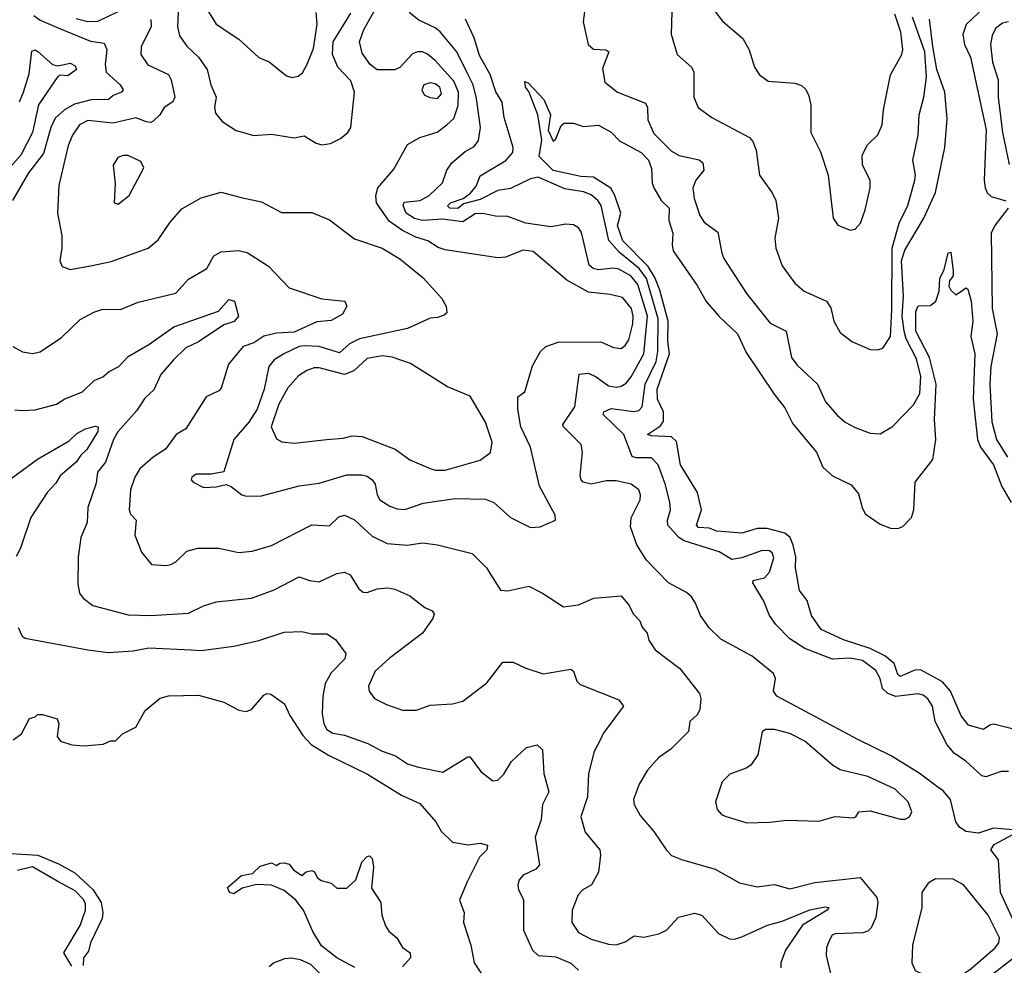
# Model space of a CAD drawing. Extents: x 1443846 to 1577407, y 839182 to 927291.
# Tile 172 of 256: x 1486254 to 1490168, y 870746 to 874503. Entities that reach past the tile are written whole.
import ezdxf

# ---------------------------------------------------------------- set-up
doc = ezdxf.new("R2010")
doc.units = 0

msp = doc.modelspace()

# ---------------------------------------------------------------- linework, layer by layer
at = {"layer": '0CON20XD'}
for points in [[(1486774.7, 874504.7), (1486776, 874476), (1486736.8, 874395), (1486735.4, 874365), (1486763.9, 874323.9), (1486845.4, 874285), (1486856.7, 874265), (1486870.9, 874195), (1486863, 874177), (1486828.1, 874155), (1486811.2, 874125), (1486785, 874100), (1486775, 874094.6), (1486757.7, 874097.7), (1486715, 874113.1), (1486625, 874092.5), (1486525, 874102.6), (1486491.8, 874085), (1486464, 874045), (1486446.3, 874003.7), (1486409.4, 873845), (1486404.6, 873735), (1486421.1, 873645), (1486421.5, 873595), (1486412.9, 873545), (1486423.2, 873523.2), (1486455, 873510), (1486535.3, 873524.7), (1486617.7, 873542.3), (1486765, 873595.5), (1486805, 873628.6), (1486851.7, 873698.3), (1486898.2, 873751.8), (1486975, 873795.7), (1487055, 873818.1), (1487133.9, 873796.1), (1487215, 873779.5), (1487295, 873737.1), (1487415, 873737.1), (1487485, 873708), (1487585, 873632), (1487695, 873595.8), (1487765, 873552.9), (1487857.6, 873477.6), (1487932.2, 873395), (1487949.5, 873365), (1487951.7, 873338.3), (1487940.8, 873329.2), (1487915, 873319.4), (1487885, 873316.9), (1487795, 873276.7), (1487605.2, 873234.8), (1487564.9, 873215.1), (1487525, 873179.7), (1487444.5, 873204.5), (1487385, 873207.6), (1487365, 873204.8), (1487304.5, 873175.5), (1487265, 873151.4), (1487244.7, 873125), (1487225.3, 873035), (1487197.8, 872955), (1487165, 872903.3), (1487105.3, 872835), (1487065, 872706.7), (1487015, 872696.9), (1486955, 872696.7), (1486938, 872685), (1486936, 872675), (1486944, 872665), (1486985, 872644.3), (1487035, 872646.9), (1487075, 872656.2), (1487095, 872648.8), (1487137.5, 872615), (1487155, 872610), (1487215, 872611.1), (1487365, 872650.8), (1487445, 872661.8), (1487555, 872694.6), (1487614, 872694), (1487635, 872689.1), (1487655, 872674.4), (1487667.1, 872657.1), (1487675.4, 872615), (1487685.9, 872595.9), (1487725, 872570.4), (1487755, 872559.3), (1487785, 872556.8), (1487858.4, 872581.6), (1487985, 872600.9), (1488105, 872597.5), (1488139.2, 872585), (1488205.4, 872525.4), (1488285, 872485.8), (1488322.3, 872487.7), (1488383.3, 872515), (1488382.5, 872535), (1488320.2, 872650.2), (1488283.8, 872805), (1488246.1, 872885), (1488234.6, 872955.4), (1488234.2, 873005), (1488262, 873025), (1488292.2, 873127.8), (1488324.5, 873185), (1488345, 873204.4), (1488395, 873221.8), (1488563.4, 873223.4), (1488615, 873200), (1488645, 873196.4), (1488661.3, 873208.7), (1488675, 873231.1), (1488691.7, 873295), (1488693.2, 873325), (1488686, 873355), (1488649.5, 873399.5), (1488601.3, 873411.3), (1488515, 873420.7), (1488428.5, 873468.5), (1488295, 873582.2), (1488255, 873587), (1488185, 873560), (1488155, 873557.5), (1487945, 873588.5), (1487917.8, 873597.8), (1487876, 873625), (1487829.2, 873639.2), (1487775.7, 873665.7), (1487722.9, 873702.9), (1487671.9, 873775), (1487669.4, 873805), (1487678.1, 873835), (1487740.6, 873909.4), (1487795, 874006.9), (1487844.7, 874035.3), (1487913.6, 874056.4), (1487951.5, 874085), (1487979.1, 874110.9), (1487997.5, 874162.5), (1487998.1, 874215), (1487979.6, 874259.6), (1487905, 874341.6), (1487875, 874366.8), (1487855, 874375.3), (1487835, 874376.3), (1487815, 874368.2), (1487765, 874313.1), (1487745, 874304.4), (1487675, 874304.4), (1487647.1, 874325), (1487615, 874370), (1487604.7, 874415), (1487621.6, 874465), (1487687.8, 874582.2)], [(1486986.2, 874565), (1487035.6, 874485), (1487125, 874426.2), (1487205, 874352.9), (1487245, 874335.6), (1487315, 874280.4), (1487335.7, 874274.3), (1487361.3, 874278.7), (1487377.7, 874292.3), (1487396.8, 874326.8), (1487421.4, 874388.6), (1487435.9, 874485.9), (1487432.4, 874532.4)], [(1488505.5, 874585.5), (1488494, 874495), (1488513.5, 874405), (1488535, 874386.2), (1488584, 874384), (1488595.8, 874375), (1488570.6, 874309.4), (1488579.4, 874255), (1488630.8, 874215), (1488741.1, 874171.1), (1488749.6, 874155), (1488751.5, 874105), (1488775, 874050.8), (1488845, 873981.5), (1488875, 873963.2), (1488955, 873946.1), (1488970, 873935), (1488973.8, 873905), (1488941.5, 873865), (1488929.2, 873835), (1488935, 873793.3), (1488957.5, 873725), (1488975, 873699.2), (1489028.9, 873658.9), (1489044.4, 873575), (1489053.3, 873555), (1489142.5, 873415), (1489236.7, 873296.7), (1489301.4, 873265), (1489321.3, 873161.3), (1489345, 873131.1), (1489425.6, 873055), (1489457.1, 872985), (1489505, 872930.8), (1489535, 872904.3), (1489575, 872883.1), (1489635, 872860.8), (1489675, 872857.5), (1489723.4, 872886.6), (1489806.6, 872973.4), (1489832.2, 873017.8), (1489836.2, 873085), (1489819, 873155), (1489777.5, 873235), (1489769.6, 873265), (1489762.5, 873325), (1489766.6, 873406.6), (1489759.8, 873545), (1489772.1, 873587.9), (1489847.9, 873715), (1489893.7, 873816.3), (1489931.2, 873995), (1489941.2, 874108.8), (1489931.6, 874215), (1489900.1, 874305), (1489883.8, 874396.2), (1489870.5, 874505)], [(1486477.8, 874507.8), (1486525, 874496), (1486565, 874497.9), (1486655, 874539.8)], [(1486883.5, 874535), (1486881.6, 874475), (1486889.2, 874439.2), (1486918.3, 874398.3), (1486964.4, 874355), (1486999.5, 874305), (1487013.8, 874245), (1487034.4, 874195), (1487028.8, 874155), (1487031.9, 874131.9), (1487058.7, 874098.7), (1487115, 874062.7), (1487185, 874043.8), (1487255, 874048.5), (1487345, 874034), (1487385, 874042), (1487432.3, 874012.3), (1487455, 874006.4), (1487488.9, 874011.1), (1487529.4, 874030.6), (1487558, 874055), (1487570, 874075), (1487584.8, 874215.2), (1487570.8, 874260.8), (1487518.4, 874315), (1487497.9, 874365), (1487500.2, 874415), (1487570.7, 874529.3)], [(1490203.6, 871283.6), (1490125, 871290.6), (1490065, 871270), (1490015, 871277.5), (1489989.2, 871295), (1489975.5, 871315.5), (1489954.6, 871404.6), (1489925, 871439.2), (1489903.1, 871453.1), (1489828.9, 871508.9), (1489718.5, 871578.5), (1489585, 871643.1), (1489263.9, 871815), (1489250.5, 871835), (1489258.1, 871885), (1489250.5, 871905), (1489165, 871974.5), (1489041.5, 872041.5), (1488995, 872086.5), (1488960, 872135), (1488940.9, 872185), (1488925, 872209.4), (1488905, 872226.7), (1488833.1, 872265), (1488745, 872355.7), (1488706.9, 872416.9), (1488681.7, 872488.3), (1488685, 872523.3), (1488720, 872595), (1488722.3, 872615), (1488715.2, 872635.2), (1488685, 872657.7), (1488625, 872671.1), (1488585, 872670.7), (1488525, 872657.7), (1488494.3, 872665), (1488485.4, 872675.4), (1488482.5, 872692.5), (1488491.5, 872785), (1488486.4, 872815), (1488415.5, 872885), (1488413.2, 872895), (1488461.1, 872965), (1488478, 873095), (1488515, 873098.5), (1488545, 873084.6), (1488595, 873048.1), (1488625, 873043.3), (1488645, 873046.9), (1488665, 873058.9), (1488685, 873083.8), (1488734.5, 873175), (1488750.1, 873325), (1488710.7, 873450.7), (1488682.9, 873485), (1488635, 873511.7), (1488614.3, 873515.7), (1488555, 873509.2), (1488534.1, 873514.1), (1488518, 873528), (1488487.3, 873657.3), (1488475, 873676.7), (1488455, 873687.7), (1488425, 873690.4), (1488365, 873680), (1488265.3, 873695.3), (1488195, 873721.8), (1488145, 873722.7), (1488095, 873733.6), (1488065, 873731.4), (1488015, 873700.5), (1487935, 873710.7), (1487855, 873704.9), (1487822.9, 873712.9), (1487789.9, 873735), (1487778.4, 873765), (1487781.9, 873778.1), (1487845.6, 873785), (1487881.5, 873805), (1487934.5, 873855), (1487952.3, 873905), (1487972.1, 873935), (1488025, 873979.2), (1488060.9, 873999.1), (1488077.3, 874022.7), (1488085.3, 874075), (1488069.7, 874189.7), (1488057, 874245), (1488031.2, 874295), (1487991.8, 874375), (1487925.3, 874455), (1487905, 874471.2), (1487840.9, 874500.9), (1487802.2, 874532.2)], [(1488845.6, 874535), (1488844.2, 874445.8), (1488867.1, 874365), (1488924, 874315), (1488934.2, 874295), (1488933.3, 874195), (1488950.6, 874155), (1489005, 874114.4), (1489154.6, 874034.6), (1489168.8, 874018.8), (1489181.5, 873985), (1489194.3, 873885), (1489245.6, 873815), (1489259.1, 873785), (1489270, 873715), (1489255.7, 873635.7), (1489260, 873595), (1489284.4, 873525), (1489335, 873455.8), (1489372, 873425), (1489461.4, 873385), (1489478.6, 873358.6), (1489490.6, 873305), (1489515, 873260), (1489561.2, 873225), (1489635, 873192.5), (1489665, 873190.8), (1489685, 873198), (1489715, 873244), (1489720.3, 873349.7), (1489722.4, 873595), (1489749.8, 873695), (1489784.7, 873765), (1489812.7, 873865), (1489814.6, 873885), (1489803.8, 873945), (1489825.3, 874044.7), (1489829.3, 874125), (1489847.6, 874195), (1489858.8, 874275), (1489851.6, 874375), (1489803.5, 874513.5)], [(1489016.8, 874536.8), (1489048.1, 874498.1), (1489128, 874428), (1489153.6, 874383.6), (1489174.6, 874314.6), (1489194.6, 874284.6), (1489229.7, 874259.7), (1489335, 874251.5), (1489362, 874242), (1489377.7, 874227.7), (1489390, 874205), (1489399.4, 874165), (1489398.6, 874055), (1489437.6, 873977.6), (1489468, 873885), (1489488, 873715), (1489506.4, 873686.4), (1489555, 873666.7), (1489575, 873671.2), (1489595.6, 873694.4), (1489615, 873747.5), (1489634.3, 873835), (1489634.2, 873865), (1489604.2, 873925), (1489602.9, 873965), (1489624.5, 874005.5), (1489664.5, 874045.5), (1489682.9, 874085), (1489687.9, 874145), (1489716, 874284), (1489760, 874365), (1489764.6, 874385.4), (1489756.7, 874453.3), (1489732.2, 874525)], [(1490087.9, 874552.1), (1490016.3, 874483.7), (1490003.1, 874445), (1490009.6, 874405), (1490034, 874355), (1490096.3, 874066.3), (1490088, 873865), (1490091.4, 873835), (1490099.3, 873815), (1490115, 873800.4), (1490173.9, 873783.9)], [(1486309.6, 874519.6), (1486335, 874501.7), (1486409.8, 874470.2)], [(1490185, 871515.5), (1490155, 871515.6), (1490095, 871494.5), (1490078.4, 871498.4), (1490015, 871556.4), (1489968.7, 871588.7), (1489941.3, 871621.3), (1489892.7, 871715), (1489881.8, 871775), (1489864.5, 871805), (1489845, 871819.6), (1489825, 871824.7), (1489736.5, 871813.5), (1489705.2, 871825), (1489683.4, 871845), (1489674.7, 871885), (1489657.4, 871917.4), (1489603.8, 871956.2), (1489555, 871965.7), (1489485, 871962), (1489374.4, 872004.4), (1489315, 872043.5), (1489259.8, 872099.8), (1489234.3, 872135), (1489212.4, 872192.4), (1489168, 872265), (1489170, 872275), (1489215, 872285.7), (1489235, 872308), (1489251.8, 872365), (1489245.6, 872385), (1489235, 872393.1), (1489205, 872394.5), (1489125, 872365.4), (1489085, 872358.1), (1489035, 872388.9), (1488895, 872432.3), (1488874.5, 872445), (1488830.8, 872495), (1488829.6, 872515), (1488840.7, 872555), (1488837.8, 872585), (1488820.6, 872655), (1488791.5, 872735), (1488765, 872762.1), (1488705, 872761.9), (1488688.1, 872768.1), (1488655.4, 872855.4), (1488573.2, 872935), (1488576.2, 872945), (1488605, 872957.7), (1488695, 872945.8), (1488715, 872949.7), (1488727.9, 872965), (1488739.6, 873055), (1488783.4, 873145), (1488791, 873185), (1488792.1, 873315), (1488744.9, 873474.9), (1488716, 873515), (1488637.7, 873577.7), (1488595.7, 873625.7), (1488565, 873764.5), (1488552.6, 873785), (1488525, 873807.5), (1488495, 873818.7), (1488421, 873831), (1488315, 873878), (1488285, 873871.1), (1488205, 873832.6), (1488155, 873825.2), (1488085, 873788.8), (1488018.5, 873771.5), (1487995, 873753.6), (1487964.1, 873754.1), (1487954.2, 873764.2), (1487966.5, 873775), (1488017.2, 873792.8), (1488045.6, 873814.4), (1488068.2, 873841.8), (1488085, 873882.5), (1488186.4, 873943.6), (1488213.8, 873975), (1488215.3, 873995), (1488180.2, 874115), (1488171.6, 874175), (1488146.6, 874216.6), (1488124.4, 874285), (1488081.3, 874361.3), (1488061, 874431), (1488026.2, 874505)], [(1490185, 874495.3), (1490160.7, 874489.3), (1490132.2, 874467.8), (1490120, 874440), (1490113.3, 874405), (1490120.5, 874335), (1490143.7, 874265), (1490143.4, 874195), (1490160.2, 874055), (1490187.7, 873927.7)], [(1486409.8, 874470.2), (1486535, 874418.4), (1486590.3, 874410.3), (1486600.7, 874385), (1486594.1, 874325), (1486597.3, 874295), (1486653.1, 874245), (1486665.6, 874225), (1486658, 874215), (1486625, 874201.8), (1486605, 874184.7), (1486544, 874186), (1486472, 874168), (1486431.6, 874145), (1486395, 874111.8), (1486377.5, 874075), (1486348.9, 873971.1), (1486289.2, 873895), (1486225.5, 873785)], [(1486253.1, 874176.9), (1486269.5, 874215), (1486291.2, 874288.8), (1486301.9, 874378.1), (1486315, 874384), (1486326.9, 874375), (1486385, 874325.8), (1486405, 874320.4), (1486455, 874331.2), (1486475, 874319.6), (1486479.2, 874305), (1486445, 874280.4), (1486415, 874283.3), (1486405, 874277.1), (1486329.2, 874165), (1486304.5, 874055), (1486258, 873965), (1486195.8, 873894.2)], [(1487915, 874190), (1487931.2, 874208.8), (1487923.8, 874235), (1487905, 874248.1), (1487885, 874252.7), (1487860.5, 874245), (1487852.5, 874225), (1487862.2, 874205), (1487884.2, 874194.2), (1487915, 874190)], [(1489337.6, 872325), (1489338.6, 872368.6), (1489328, 872415), (1489316, 872446), (1489295, 872462.6), (1489225, 872481.1), (1489185, 872480.9), (1489125, 872462.7), (1489025, 872471.2), (1488995, 872482.3), (1488952.5, 872485), (1488943.8, 872495), (1488964.8, 872555), (1488948.2, 872625), (1488880.4, 872735), (1488865, 872827.6), (1488845, 872846), (1488765, 872849.3), (1488750, 872855), (1488800.6, 872889.4), (1488812.7, 872907.3), (1488813.2, 872945), (1488789.8, 872995), (1488788.3, 873035), (1488837.1, 873175), (1488830.1, 873225), (1488831.4, 873305), (1488798.5, 873428.5), (1488778.6, 873478.6), (1488752.3, 873522.3), (1488651.8, 873625), (1488630.9, 873685), (1488643.2, 873735), (1488620, 873805), (1488603.2, 873833.2), (1488535, 873877.8), (1488485, 873880), (1488375, 873904), (1488319.3, 873959.3), (1488328.9, 874025), (1488313.4, 874125), (1488277.4, 874217.4), (1488264.2, 874235.8), (1488262, 874258), (1488275, 874252.5), (1488336.8, 874186.8), (1488364.4, 874125), (1488354.6, 874065), (1488375, 874020), (1488385, 874030), (1488407, 874083), (1488418.3, 874091.7), (1488455, 874092.5), (1488495, 874078.8), (1488555, 874083.8), (1488605, 874055.8), (1488640, 874020), (1488658.3, 874011.7), (1488725, 873976), (1488752.9, 873945), (1488765, 873912.5), (1488767.8, 873855), (1488774.4, 873835), (1488804.3, 873785), (1488835, 873753.8), (1488833.8, 873705), (1488850.8, 873655), (1488847, 873607), (1488852.2, 873585), (1488947.4, 873447.4), (1488983, 873383), (1489033.9, 873323.9), (1489106.8, 873255), (1489141.3, 873181.3), (1489252.7, 873015), (1489295, 872961.5), (1489326.8, 872896.8), (1489421.1, 872785), (1489446.4, 872725), (1489485, 872690), (1489558.9, 872655), (1489588.6, 872618.6), (1489602.3, 872565), (1489615, 872540), (1489675, 872499.2), (1489715, 872482.5), (1489745, 872481.8), (1489765, 872489.6), (1489799.3, 872525), (1489807.7, 872555), (1489813.2, 872665), (1489884, 872755), (1489895.7, 872835), (1489890.6, 872915), (1489897.4, 873055), (1489871, 873161), (1489816.2, 873265), (1489815.7, 873344.3), (1489825, 873366.7), (1489875, 873367.5), (1489896, 873385), (1489909.5, 873425), (1489911.9, 873475), (1489929.3, 873510.7), (1489945, 873577.5), (1489955, 873580), (1489964.2, 873504.2), (1489964.2, 873485), (1489950.6, 873465), (1489946.9, 873445), (1489955, 873428), (1489975, 873410), (1489997.5, 873425), (1490015, 873437.5), (1490023, 873433), (1490035.6, 873385), (1490042.9, 873305), (1490034.4, 873245), (1490050.3, 873175), (1490043.7, 872995), (1490060.7, 872835), (1490073.5, 872805), (1490124.4, 872735), (1490157.9, 872647.9), (1490194.6, 872584.6)], [(1486645, 873770), (1486689.2, 873805), (1486747.1, 873915), (1486735, 873939.2), (1486685, 873964), (1486665, 873964), (1486644.5, 873955.5), (1486625.7, 873925), (1486633, 873853), (1486630, 873775), (1486645, 873770)], [(1490183.2, 873755), (1490130.8, 873685), (1490115.2, 873654.8), (1490119, 873355), (1490139.3, 873255), (1490114.4, 873125), (1490110.4, 873055), (1490118.5, 872905), (1490137.4, 872835), (1490180.8, 872765)], [(1486227.1, 873205), (1486265, 873183.5), (1486305, 873177.1), (1486335, 873183.6), (1486420.2, 873239.8), (1486495, 873311.4), (1486548.9, 873341.1), (1486585, 873353.1), (1486655, 873351.1), (1486725, 873380.6), (1486875, 873417.1), (1486925, 873472.5), (1486997.5, 873515), (1487025.5, 873565), (1487055, 873581.3), (1487123.6, 873586.4), (1487158.8, 873578.8), (1487243.4, 873523.4), (1487325, 873437.8), (1487455, 873394.5), (1487546, 873385), (1487554.3, 873365), (1487536.5, 873333.5), (1487492.3, 873307.7), (1487435, 873302.1), (1487345, 873262.1), (1487275, 873257.7), (1487225, 873245.8), (1487185, 873219.2), (1487142.9, 873205), (1487083.5, 873135), (1487055, 873039.2), (1487045, 873028.6), (1486995.5, 873004.5), (1486915, 872878), (1486875.5, 872854.5), (1486833, 872797), (1486784.8, 872765.2), (1486731.3, 872718.7), (1486711.1, 872685), (1486694.4, 872635.6), (1486688.5, 872555), (1486695, 872538.1), (1486717.5, 872515), (1486711.8, 872455), (1486737.9, 872387.9), (1486778.3, 872338.3), (1486835, 872334.4), (1486855, 872338.6), (1486875, 872349.2), (1486918.9, 872391.1), (1486962.6, 872402.6), (1487045, 872403.1), (1487124.6, 872385.4), (1487178.1, 872391.9), (1487255, 872413.6), (1487415, 872496.4), (1487485, 872492.5), (1487522.4, 872527.6), (1487545, 872534.6), (1487585, 872516.2), (1487655, 872450.8), (1487715, 872421.8), (1487794.6, 872415.4), (1487855, 872424.5), (1487915, 872416.7), (1488052.4, 872382.4), (1488110, 872325), (1488165.7, 872235.7), (1488194.2, 872234.2), (1488277.5, 872252.5), (1488332, 872225), (1488415, 872170), (1488475, 872178.6), (1488535.7, 872204.3), (1488645, 872213.8), (1488676, 872175), (1488692.1, 872142.1), (1488718.8, 872115), (1488728.8, 872088.8), (1488748.8, 872065), (1488755, 872037.5), (1488779.5, 871999.5), (1488877.5, 871925), (1488955.7, 871825), (1488962.2, 871805), (1488957.8, 871762.2), (1488948.2, 871741.8), (1488917.8, 871715), (1488912.5, 871675), (1488842, 871605), (1488795, 871571.4), (1488748.9, 871521.1), (1488716.5, 871465), (1488694.4, 871405), (1488696.9, 871385), (1488720.4, 871340.4), (1488775, 871276.9), (1488825, 871202.5), (1488845, 871181.4), (1488885, 871166.2), (1489017.9, 871127.9), (1489115, 871073.6), (1489185, 871057.8), (1489255, 871066.9), (1489315, 871048.8), (1489415, 871074.7), (1489595, 871093.8), (1489661.2, 871015), (1489664.6, 870995), (1489657.5, 870935), (1489638.9, 870895), (1489625, 870881.1), (1489605, 870874.6), (1489495, 870870), (1489483.8, 870865), (1489469.7, 870840.3), (1489460.6, 870815), (1489459.4, 870785), (1489483.5, 870685)], [(1486235, 872953.6), (1486265, 872950), (1486315, 872953.5), (1486400, 872975), (1486433.2, 872996.8), (1486504, 873025), (1486550, 873070), (1486585, 873084.4), (1486609.4, 873105), (1486647.7, 873125), (1486684.5, 873165.5), (1486767, 873213), (1486867.2, 873282.8), (1487044.3, 873345), (1487085, 873391.8), (1487107.3, 873385), (1487123.3, 873325), (1487106.6, 873303.4), (1487065, 873290.2), (1486965, 873222.6), (1486915, 873198.7), (1486865, 873151.3), (1486815, 873092.9), (1486787.1, 873032.9), (1486751, 872999), (1486719.3, 872950.7), (1486644.2, 872865), (1486627.5, 872835), (1486595.6, 872744.4), (1486563.3, 872705), (1486558, 872662), (1486524.4, 872565), (1486521.8, 872505), (1486497.1, 872445), (1486487, 872367), (1486485, 872260), (1486491.4, 872225), (1486505.8, 872205), (1486545, 872175.5), (1486685, 872138.5), (1486775, 872135.3), (1486925.3, 872144.7), (1486985, 872173.8), (1487035, 872189.6), (1487175.3, 872204.7), (1487265, 872237.8), (1487365, 872289.1), (1487405.7, 872274.3), (1487445, 872268.9), (1487515, 872302.2), (1487545, 872308.1), (1487567.6, 872297.6), (1487601.8, 872241.8), (1487618.9, 872228.9), (1487635, 872227.1), (1487675, 872241.8), (1487715.4, 872245.4), (1487745, 872240.6), (1487805, 872214.3), (1487865, 872167.5), (1487894.2, 872154.2), (1487901.7, 872141.7), (1487896.5, 872123.5), (1487854.5, 872065), (1487723.3, 871965), (1487667.5, 871915), (1487640, 871855), (1487642.9, 871835), (1487665, 871805.7), (1487711.7, 871781.7), (1487775, 871760), (1487830.7, 871759.3), (1487885, 871778.8), (1487974.5, 871784.5), (1488015.3, 871794.7), (1488111.4, 871868.6), (1488175, 871950), (1488215, 871950), (1488266.1, 871926.1), (1488335, 871904.2), (1488445, 871922.5), (1488455, 871913.8), (1488469.2, 871875), (1488481.3, 871861.3), (1488635, 871800.8), (1488653.8, 871775), (1488573.9, 871666.1), (1488564.5, 871645)], [(1487905, 872712.7), (1487945, 872713.4), (1488085, 872752.7), (1488126, 872784), (1488131.5, 872825), (1488105, 872904.3), (1488045, 873006.9), (1487954.4, 873045), (1487807.5, 873137.5), (1487735, 873162.9), (1487695, 873168), (1487635, 873156.9), (1487581.8, 873108.2), (1487545, 873093), (1487445, 873120.2), (1487425, 873120.2), (1487395, 873109.2), (1487362.6, 873087.4), (1487320.1, 873039.9), (1487283.7, 872975), (1487253.5, 872885), (1487275, 872838), (1487296.3, 872826.3), (1487345, 872820.4), (1487474.6, 872835.4), (1487539.4, 872840.6), (1487575, 872850), (1487615, 872846.7), (1487746.3, 872796.3), (1487804.6, 872754.6), (1487885, 872719.4), (1487905, 872712.7)], [(1486200, 872665), (1486325, 872756.9), (1486450.2, 872829.8), (1486480.8, 872859.2), (1486515, 872877.7), (1486555, 872887.9), (1486565.3, 872885.3), (1486565, 872867.5), (1486521.3, 872795), (1486496.9, 872773.1), (1486478.8, 872745), (1486415, 872690), (1486398, 872662), (1486362.6, 872625), (1486298.4, 872525), (1486257.3, 872402.7), (1486240.2, 872369.8)], [(1490265, 871668.4), (1490126, 871704), (1490109.9, 871700.1), (1490085, 871682.5), (1490025, 871699.4), (1489996.4, 871736.4), (1489953.7, 871835), (1489922.5, 871872.5), (1489835, 871920.1), (1489812.2, 871917.8), (1489753.5, 871893.5), (1489745, 871900.6), (1489730.3, 871945), (1489692.8, 871975), (1489635, 872004.4), (1489529.2, 872039.2), (1489440, 872080), (1489401.2, 872135), (1489384.7, 872195), (1489353.3, 872235), (1489337.6, 872325)], [(1486247.5, 872087.5), (1486263.7, 872053.7), (1486275.6, 872045.6), (1486525, 871999.1), (1486605, 871989.2), (1486705, 871994.6), (1486766.7, 872006.7), (1486935, 871998.9), (1486975, 871997.1), (1487105, 872013.5), (1487205, 872036.9), (1487305, 872070), (1487375, 872072.5), (1487415, 872062.9), (1487475, 872063.1), (1487509.8, 872039.8), (1487550, 871985), (1487546.5, 871963.5), (1487491.7, 871908.3), (1487468.4, 871865), (1487459.1, 871815), (1487456.2, 871745), (1487462.3, 871705), (1487475, 871682.7), (1487498.2, 871668.2), (1487545, 871660), (1487637.3, 871627.3), (1487695, 871596.7), (1487747.8, 871577.8), (1487795, 871545.5), (1487834.1, 871534.1), (1487936.4, 871513.6), (1488035, 871573.8), (1488043.6, 871573.6), (1488088, 871515), (1488135, 871478.8), (1488155, 871481.4), (1488178.1, 871505), (1488209.4, 871555), (1488269.1, 871610.9), (1488311.2, 871621.2), (1488332, 871602), (1488337.2, 871507.2), (1488356.7, 871435), (1488331.9, 871385), (1488327.3, 871325), (1488302.9, 871255), (1488320, 871145), (1488305, 871127.5), (1488255, 871104), (1488240, 871085), (1488234.4, 871065), (1488237.1, 871045), (1488257.1, 871007.1), (1488257.1, 870885), (1488292.9, 870805), (1488315, 870784.5), (1488385, 870779.4), (1488444.5, 870754.5), (1488475.9, 870725.9)], [(1486227.9, 871642.1), (1486261.2, 871665), (1486293.3, 871726.7), (1486315, 871732.5), (1486325, 871742.5), (1486345, 871742.5), (1486402.5, 871725), (1486410, 871705), (1486403.3, 871655), (1486416.4, 871636.4), (1486461.7, 871621.7), (1486507.7, 871617.7), (1486586.1, 871623.9), (1486615, 871637.5), (1486635, 871637.5), (1486662.5, 871665), (1486715, 871692.5), (1486752.3, 871757.7), (1486813, 871807), (1486845, 871816), (1486965, 871819.2), (1487065, 871790.6), (1487125, 871759.2), (1487154.3, 871754.3), (1487175, 871761.9), (1487225, 871819.2), (1487236, 871826), (1487252.5, 871822.5), (1487306, 871785), (1487328, 871738), (1487379, 871659), (1487412.6, 871622.6), (1487481.1, 871581.1), (1487636.7, 871505), (1487771.2, 871421.2), (1487845, 871388.2), (1487908.2, 871315), (1487928.9, 871278.9), (1487974.3, 871234.3), (1488036.3, 871223.7), (1488085, 871231.3), (1488113.2, 871223.2), (1488111.3, 871205), (1488081.8, 871175), (1488032.2, 871077.8)], [(1489145, 871311.9), (1489235, 871314.2), (1489305, 871322.5), (1489431.1, 871318.9), (1489495, 871337.3), (1489568.3, 871331.7), (1489577.5, 871335), (1489590, 871355), (1489635, 871360), (1489755, 871326), (1489774.1, 871325.9), (1489791.2, 871335), (1489800, 871355), (1489785.6, 871395), (1489734, 871445), (1489625, 871495.9), (1489515, 871522.9), (1489485, 871541.3), (1489375, 871636.7), (1489315, 871666.8), (1489255, 871683.1), (1489218, 871682), (1489205, 871673.3), (1489188.3, 871581.7), (1489159.7, 871540.3), (1489141.7, 871528.3), (1489076.2, 871505), (1489046.2, 871475), (1489020, 871395), (1489026.2, 871365), (1489043.3, 871345), (1489058.3, 871338.3), (1489145, 871311.9)], [(1488564.5, 871645), (1488537.8, 871595), (1488515, 871507.5), (1488510.4, 871415), (1488484.5, 871335), (1488501.4, 871275), (1488559.4, 871205), (1488562.9, 871182.9), (1488555.4, 871115), (1488526.5, 871065), (1488491.9, 871045), (1488474.1, 871025.9), (1488449.6, 870965), (1488448.9, 870915), (1488475.3, 870875.3), (1488525, 870849.2), (1488595, 870829.2), (1488625, 870826.9), (1488660.9, 870839.1), (1488697.1, 870862.9), (1488735, 870857.9), (1488795, 870871.1), (1488825, 870885.7), (1488873, 870937), (1488937, 870953), (1488965, 870944.4), (1489031.9, 870871.9), (1489075, 870851.1), (1489095, 870850), (1489125, 870858.5), (1489226, 870905), (1489285, 870920.8), (1489394.3, 870965.7), (1489455, 870977.7), (1489470.6, 870975), (1489463.1, 870965), (1489365.8, 870905), (1489298.4, 870805), (1489280, 870755), (1489280, 870735)], [(1490222.5, 870882.5), (1490152.6, 871035), (1490145.4, 871165), (1490114.2, 871205), (1490128, 871225), (1490201.2, 871265)], [(1486175, 871192.5), (1486326.7, 871183.3), (1486408.8, 871148.8), (1486472.9, 871112.9), (1486546.1, 871045), (1486577.8, 870995), (1486584.8, 870955), (1486581.8, 870931.8), (1486535.4, 870835), (1486527.7, 870802.3), (1486507.9, 870775), (1486505.9, 870745)], [(1487586.7, 870736.7), (1487515, 870775.6), (1487453.5, 870823.5), (1487419.7, 870879.7), (1487382.5, 870965), (1487351.2, 871005), (1487305, 871043.3), (1487255, 871063.3), (1487195, 871066.2), (1487138.3, 871051.7), (1487105, 871030), (1487087.5, 871035), (1487080, 871055), (1487135, 871102.5), (1487179.5, 871110.5), (1487210.5, 871139.5), (1487255, 871152.5), (1487275, 871142.5), (1487288.3, 871151.7), (1487305, 871153.3), (1487325, 871147.5), (1487342.5, 871125), (1487375, 871102.5), (1487393, 871117), (1487415, 871122.5), (1487426.4, 871116.4), (1487436.7, 871095), (1487452.3, 871082.3), (1487492.5, 871072.5), (1487515, 871052.5), (1487555, 871052.5), (1487590, 871085), (1487614.2, 871155.8), (1487635, 871177.5), (1487645, 871180), (1487655, 871170), (1487660, 871135), (1487652.5, 871052.5), (1487689.2, 870995), (1487693.8, 870945), (1487707.5, 870902.5), (1487720.7, 870880.7), (1487752.5, 870855), (1487776.1, 870816.1), (1487806.2, 870795), (1487808, 870775), (1487775, 870740)], [(1486461.6, 870741.6), (1486429.4, 870795), (1486495, 870903.3), (1486516.2, 870965), (1486515, 870990), (1486507.2, 871007.2), (1486475, 871041.2), (1486405, 871078.6), (1486305, 871136.8), (1486245, 871122.2)], [(1489955, 870693.8), (1489996.5, 870705), (1490035, 870731.7), (1490132, 870815), (1490146, 870835), (1490148.2, 870855), (1490104.2, 870945), (1490005.5, 871065.5), (1489965, 871087.8), (1489895, 871088.8), (1489865, 871072.2), (1489840.6, 871035), (1489839.4, 870975), (1489802.3, 870825), (1489800.6, 870755), (1489813.8, 870725), (1489841.3, 870711.3), (1489904.1, 870694.1), (1489955, 870693.8)], [(1488032.2, 871077.8), (1488001.9, 871005), (1488021.2, 870955), (1488017.5, 870915), (1488047.5, 870825), (1488060, 870755), (1488110.4, 870680.4)], [(1487245, 870741.2), (1487262.5, 870755), (1487307.9, 870772.1), (1487335, 870774.8), (1487369.1, 870769.1), (1487409.8, 870749.8), (1487450.1, 870710.1)], [(1490115, 870706.7), (1490205, 870774.8)]]:
    msp.add_lwpolyline(points, dxfattribs=at)

doc.saveas('drawing.dxf')
